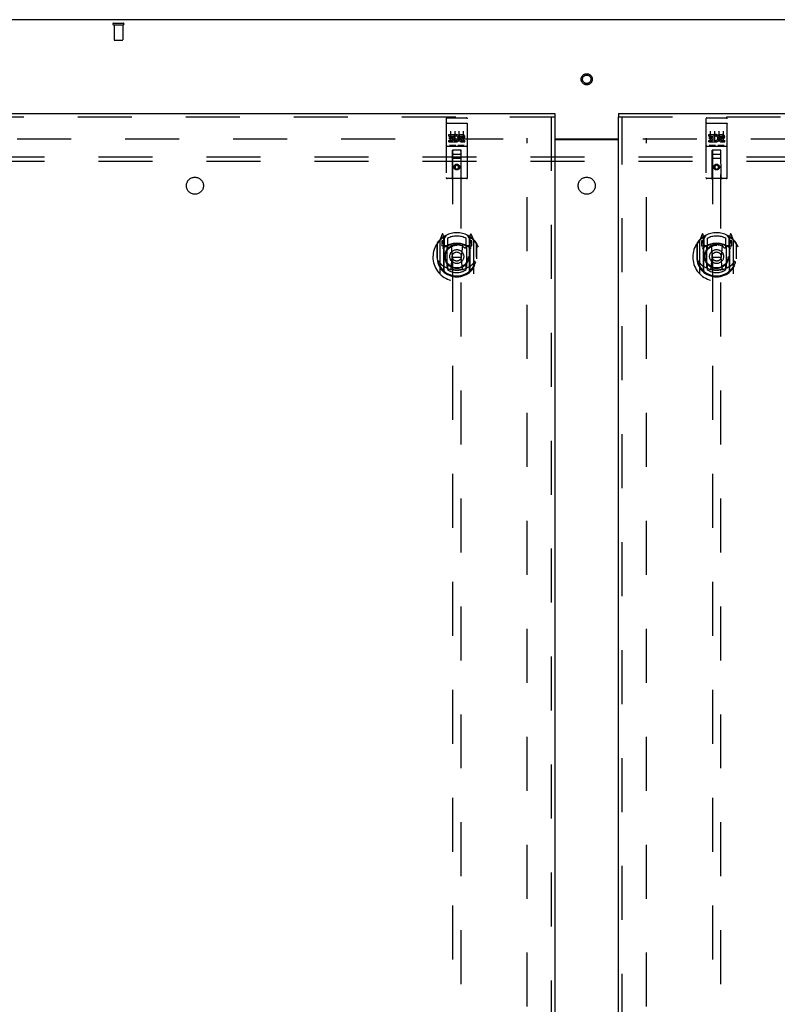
# Model space of a CAD drawing. Header units: inches. Extents: x 0 to 288, y 0 to 186.
# Tile 64 of 73: x 82 to 104, y 106 to 135. Entities that reach past the tile are written whole.
import ezdxf

# ---------------------------------------------------------------- set-up
doc = ezdxf.new("R2010")
doc.units = ezdxf.units.IN
doc.header["$LTSCALE"] = 15.847458
doc.header["$MEASUREMENT"] = 0
doc.linetypes.add('HIDDEN', pattern=[0.2, 0.1, -0.1])
doc.layers.get('0').update_dxf_attribs({"linetype": 'CONTINUOUS'})
for name, color, linetype in [('DEFAULT_2', 8, 'HIDDEN'), ('LEFTHAND_DOOR_ASSEMBLY', 7, 'CONTINUOUS'), ('RIGHTHAND_DOOR_ASSEMBLY', 7, 'CONTINUOUS'), ('SUBPANEL', 7, 'CONTINUOUS')]:
    doc.layers.add(name, color=color, linetype=linetype)

msp = doc.modelspace()

# ---------------------------------------------------------------- linework, layer by layer
at = {"color": 3, "linetype": 'Continuous'}
for p, q in [((137.504, 134.829), (59.858, 134.829)), ((97.743, 131.329), (99.618, 131.329)), ((97.743, 131.314), (99.618, 131.314))]:
    msp.add_line(p, q, dxfattribs=at)
at = {"layer": 'DEFAULT_2', "color": 8, "linetype": 'HIDDEN'}
for p, q in [((84.796, 134.725), (85.08, 134.725)), ((84.796, 134.682), (85.08, 134.682)), ((84.814, 134.682), (84.814, 134.235)), ((85.062, 134.682), (85.062, 134.235)), ((84.824, 134.225), (85.052, 134.225)), ((62.945, 131.329), (97.035, 131.329)), ((96.931, 58.308), (96.931, 131.35)), ((100.326, 131.329), (134.417, 131.329)), ((100.431, 58.308), (100.431, 131.35))]:
    msp.add_line(p, q, dxfattribs=at)
for radius in [0.164, 0.124]:
    msp.add_circle((98.681, 133.079), radius, dxfattribs=at)
for centre, radius, start, end in [((84.796, 134.703), 0.0215, 90, 270), ((85.08, 134.703), 0.0215, 270, 90), ((84.824, 134.235), 0.01, 180, 270), ((85.052, 134.235), 0.01, 270, 360)]:
    msp.add_arc(centre, radius, start, end, dxfattribs=at)
at = {"layer": 'LEFTHAND_DOOR_ASSEMBLY', "color": 3, "linetype": 'Continuous'}
for p, q in [((61.556, 132.079), (97.743, 132.079)), ((97.743, 131.975), (97.743, 57.683))]:
    msp.add_line(p, q, dxfattribs=at)
at = {"layer": 'LEFTHAND_DOOR_ASSEMBLY', "color": 8, "linetype": 'HIDDEN'}
for p, q in [((61.556, 131.975), (97.743, 131.975)), ((94.556, 131.916), (94.556, 130.191)), ((94.586, 131.946), (95.151, 131.946)), ((95.181, 130.191), (95.181, 131.916)), ((97.639, 131.975), (97.639, 57.683)), ((94.572, 131.787), (94.571, 131.787)), ((94.573, 131.788), (94.572, 131.787)), ((94.574, 131.788), (94.573, 131.788)), ((94.574, 131.788), (94.574, 131.788)), ((94.575, 131.788), (94.574, 131.788)), ((94.576, 131.788), (94.575, 131.788)), ((94.577, 131.788), (94.576, 131.788)), ((94.578, 131.788), (94.577, 131.788)), ((94.578, 131.788), (94.578, 131.788)), ((94.579, 131.788), (94.578, 131.788)), ((94.58, 131.788), (94.579, 131.788)), ((94.581, 131.788), (94.58, 131.788)), ((94.582, 131.788), (94.581, 131.788)), ((94.583, 131.788), (94.582, 131.788)), ((94.583, 131.788), (94.583, 131.788)), ((94.584, 131.788), (94.583, 131.788)), ((94.585, 131.788), (94.584, 131.788)), ((94.585, 131.788), (95.151, 131.788)), ((94.681, 131.555), (94.681, 131.249)), ((94.806, 131.555), (94.806, 131.249)), ((94.931, 131.555), (94.931, 131.249)), ((95.056, 131.555), (95.056, 131.249)), ((95.151, 131.788), (95.151, 131.788)), ((95.151, 131.788), (95.152, 131.788)), ((95.152, 131.788), (95.153, 131.788)), ((95.153, 131.788), (95.154, 131.788)), ((95.154, 131.788), (95.155, 131.788)), ((95.155, 131.788), (95.156, 131.788)), ((95.156, 131.788), (95.156, 131.788)), ((95.156, 131.788), (95.157, 131.788)), ((95.157, 131.788), (95.158, 131.788)), ((95.158, 131.788), (95.159, 131.788)), ((95.159, 131.788), (95.16, 131.788)), ((95.16, 131.788), (95.16, 131.788)), ((95.16, 131.788), (95.161, 131.788)), ((95.161, 131.788), (95.162, 131.788)), ((95.162, 131.788), (95.163, 131.788)), ((95.163, 131.788), (95.164, 131.788)), ((94.636, 131.411), (94.636, 131.453)), ((94.636, 131.453), (94.792, 131.453)), ((94.636, 131.411), (94.75, 131.411)), ((94.636, 131.24), (94.636, 131.283)), ((94.636, 131.283), (94.75, 131.283)), ((94.658, 131.326), (94.658, 131.369)), ((94.658, 131.369), (94.75, 131.369)), ((94.658, 131.326), (94.75, 131.326)), ((94.75, 131.369), (94.75, 131.411)), ((94.75, 131.283), (94.75, 131.326)), ((94.792, 131.276), (94.792, 131.453)), ((94.792, 131.276), (94.805, 131.294)), ((94.817, 131.405), (94.8, 131.445)), ((94.949, 131.411), (94.949, 131.453)), ((94.949, 131.453), (95.041, 131.453)), ((94.949, 131.411), (95.041, 131.411)), ((95.009, 131.326), (95.055, 131.326)), ((95.012, 131.367), (95.041, 131.367)), ((95.012, 131.283), (95.105, 131.283)), ((95.105, 131.24), (95.105, 131.283)), ((94.586, 131.118), (95.151, 131.118)), ((94.636, 131.24), (94.792, 131.24)), ((94.829, 131.134), (94.657, 131.134)), ((94.738, 130.191), (94.742, 131.001)), ((94.743, 131.001), (94.742, 131.001)), ((94.743, 131.001), (94.743, 97)), ((94.993, 131.001), (94.743, 131.001)), ((94.792, 131.24), (94.792, 131.253)), ((94.796, 131.251), (94.792, 131.253)), ((95.079, 131.134), (94.907, 131.134)), ((94.993, 97), (94.993, 131.001)), ((94.995, 131.001), (94.993, 131.001)), ((94.998, 130.191), (94.995, 131.001)), ((95.012, 131.24), (95.105, 131.24)), ((94.996, 130.751), (94.74, 130.751)), ((94.783, 130.876), (94.953, 130.876)), ((94.868, 130.573), (94.806, 130.537)), ((94.806, 130.537), (94.806, 130.465)), ((94.806, 130.537), (94.816, 130.531)), ((94.806, 130.465), (94.816, 130.471)), ((94.806, 130.465), (94.868, 130.429)), ((94.868, 130.562), (94.816, 130.531)), ((94.816, 130.531), (94.816, 130.471)), ((94.816, 130.471), (94.868, 130.44)), ((94.868, 130.573), (94.868, 130.562)), ((94.931, 130.537), (94.868, 130.573)), ((94.921, 130.531), (94.868, 130.562)), ((94.868, 130.44), (94.921, 130.471)), ((94.868, 130.429), (94.931, 130.465)), ((94.868, 130.429), (94.868, 130.44)), ((94.931, 130.537), (94.921, 130.531)), ((94.921, 130.471), (94.921, 130.531)), ((94.931, 130.465), (94.921, 130.471)), ((94.931, 130.465), (94.931, 130.537)), ((95.151, 130.161), (94.586, 130.161)), ((94.443, 128.527), (94.372, 128.352)), ((94.465, 128.447), (94.464, 128.447)), ((94.464, 128.447), (94.464, 128.447)), ((94.464, 128.447), (94.464, 128.447)), ((94.486, 128.444), (94.471, 128.524)), ((94.486, 127.427), (94.486, 128.444)), ((94.493, 128.396), (94.563, 128.505)), ((94.493, 127.452), (94.493, 128.455)), ((94.496, 128.431), (94.496, 128.223)), ((94.593, 128.409), (94.593, 128.156)), ((95.143, 128.156), (95.143, 128.409)), ((95.173, 128.505), (95.243, 128.396)), ((95.241, 128.223), (95.241, 128.431)), ((95.243, 127.452), (95.243, 128.455)), ((95.265, 128.524), (95.251, 128.444)), ((95.251, 128.444), (95.251, 127.427)), ((95.272, 128.447), (95.268, 128.45)), ((95.364, 128.352), (95.293, 128.527)), ((94.286, 128.245), (94.286, 127.857)), ((94.293, 128.268), (94.293, 127.811)), ((94.368, 128.341), (94.368, 127.374)), ((94.426, 128.336), (94.426, 128.186)), ((94.493, 128.336), (94.426, 128.336)), ((94.426, 128.186), (94.486, 128.186)), ((94.434, 128.329), (94.463, 128.283)), ((94.586, 128.185), (94.513, 128.185)), ((94.516, 128.203), (94.581, 128.203)), ((94.586, 127.544), (94.586, 128.175)), ((94.705, 128.201), (94.736, 127.857)), ((95.031, 128.201), (95.001, 127.857)), ((95.223, 128.185), (95.151, 128.185)), ((95.151, 128.175), (95.151, 127.544)), ((95.155, 128.203), (95.221, 128.203)), ((95.311, 128.336), (95.243, 128.336)), ((95.251, 128.186), (95.311, 128.186)), ((95.273, 128.283), (95.302, 128.329)), ((95.311, 128.186), (95.311, 128.336)), ((95.368, 127.374), (95.368, 128.341)), ((95.443, 128.268), (95.443, 127.811)), ((95.451, 127.857), (95.451, 128.245)), ((94.286, 127.857), (94.301, 127.857)), ((94.293, 127.811), (94.293, 127.808)), ((94.705, 127.518), (94.736, 127.857)), ((94.736, 127.857), (95.001, 127.857)), ((95.031, 127.518), (95.001, 127.857)), ((95.451, 127.857), (95.436, 127.857)), ((95.443, 127.811), (95.443, 127.808)), ((94.593, 127.595), (94.593, 127.492)), ((95.143, 127.492), (95.143, 127.595))]:
    msp.add_line(p, q, dxfattribs=at)
at = {"layer": 'LEFTHAND_DOOR_ASSEMBLY', "color": 7, "linetype": 'Continuous'}
msp.add_line((97.743, 132.079), (97.743, 131.975), dxfattribs=at)
at = {"layer": 'LEFTHAND_DOOR_ASSEMBLY', "color": 8, "linetype": 'HIDDEN'}
for points in [[(94.571, 131.787), (94.571, 131.787), (94.571, 131.787), (94.57, 131.787), (94.57, 131.787), (94.57, 131.787), (94.569, 131.787), (94.569, 131.787), (94.569, 131.787), (94.568, 131.787), (94.568, 131.787), (94.568, 131.787), (94.567, 131.787), (94.567, 131.787), (94.567, 131.787), (94.566, 131.787), (94.566, 131.786), (94.566, 131.786), (94.565, 131.786), (94.565, 131.786), (94.565, 131.786), (94.564, 131.786), (94.564, 131.786), (94.564, 131.786), (94.563, 131.786), (94.563, 131.786), (94.563, 131.786), (94.563, 131.786), (94.562, 131.786), (94.562, 131.785), (94.562, 131.785), (94.562, 131.785), (94.561, 131.785), (94.561, 131.785), (94.561, 131.785), (94.561, 131.785), (94.56, 131.785), (94.56, 131.785), (94.56, 131.785), (94.56, 131.785), (94.559, 131.785), (94.559, 131.784), (94.559, 131.784), (94.559, 131.784), (94.559, 131.784), (94.559, 131.784), (94.558, 131.784), (94.558, 131.784), (94.558, 131.784), (94.558, 131.784), (94.558, 131.784), (94.558, 131.783), (94.557, 131.783), (94.557, 131.783), (94.557, 131.783), (94.557, 131.783), (94.557, 131.783), (94.557, 131.783), (94.557, 131.783), (94.556, 131.783), (94.556, 131.783), (94.556, 131.782), (94.556, 131.782), (94.556, 131.782), (94.556, 131.782), (94.556, 131.782), (94.556, 131.782), (94.556, 131.782), (94.556, 131.782), (94.556, 131.782), (94.556, 131.782), (94.556, 131.781), (94.556, 131.781), (94.556, 131.781), (94.556, 131.781), (94.556, 131.781), (94.556, 131.781), (94.556, 131.781)], [(95.164, 131.788), (95.164, 131.787), (95.165, 131.787), (95.165, 131.787), (95.165, 131.787), (95.166, 131.787), (95.166, 131.787), (95.167, 131.787), (95.167, 131.787), (95.167, 131.787), (95.168, 131.787), (95.168, 131.787), (95.168, 131.787), (95.169, 131.787), (95.169, 131.787), (95.169, 131.787), (95.17, 131.787), (95.17, 131.787), (95.17, 131.786), (95.171, 131.786), (95.171, 131.786), (95.171, 131.786), (95.171, 131.786), (95.172, 131.786), (95.172, 131.786), (95.172, 131.786), (95.173, 131.786), (95.173, 131.786), (95.173, 131.786), (95.173, 131.786), (95.174, 131.786), (95.174, 131.785), (95.174, 131.785), (95.175, 131.785), (95.175, 131.785), (95.175, 131.785), (95.175, 131.785), (95.175, 131.785), (95.176, 131.785), (95.176, 131.785), (95.176, 131.785), (95.176, 131.785), (95.177, 131.785), (95.177, 131.784), (95.177, 131.784), (95.177, 131.784), (95.177, 131.784), (95.178, 131.784), (95.178, 131.784), (95.178, 131.784), (95.178, 131.784), (95.178, 131.784), (95.178, 131.784), (95.179, 131.783), (95.179, 131.783), (95.179, 131.783), (95.179, 131.783), (95.179, 131.783), (95.179, 131.783), (95.179, 131.783), (95.179, 131.783), (95.18, 131.783), (95.18, 131.783), (95.18, 131.782), (95.18, 131.782), (95.18, 131.782), (95.18, 131.782), (95.18, 131.782), (95.18, 131.782), (95.18, 131.782), (95.18, 131.782), (95.18, 131.782), (95.18, 131.782), (95.18, 131.781), (95.18, 131.781), (95.18, 131.781), (95.181, 131.781), (95.181, 131.781), (95.181, 131.781), (95.181, 131.781)], [(94.657, 131.134), (94.657, 131.134), (94.657, 131.134), (94.657, 131.134), (94.656, 131.134), (94.656, 131.134), (94.656, 131.134), (94.656, 131.134), (94.656, 131.134), (94.655, 131.134), (94.655, 131.134), (94.655, 131.134), (94.655, 131.134), (94.655, 131.134), (94.654, 131.134), (94.654, 131.134), (94.654, 131.134), (94.654, 131.134), (94.654, 131.134), (94.654, 131.135), (94.654, 131.135), (94.653, 131.135), (94.653, 131.135), (94.653, 131.135), (94.653, 131.135), (94.653, 131.135), (94.653, 131.135), (94.653, 131.135), (94.652, 131.135), (94.652, 131.135), (94.652, 131.135), (94.652, 131.135), (94.652, 131.135), (94.652, 131.135), (94.652, 131.135), (94.652, 131.135), (94.651, 131.135), (94.651, 131.135), (94.651, 131.135), (94.651, 131.135), (94.651, 131.135), (94.651, 131.135), (94.651, 131.135), (94.651, 131.135), (94.651, 131.135), (94.651, 131.135), (94.651, 131.135)], [(94.836, 131.135), (94.835, 131.135), (94.835, 131.135), (94.835, 131.135), (94.835, 131.135), (94.835, 131.135), (94.835, 131.135), (94.835, 131.135), (94.835, 131.135), (94.835, 131.135), (94.835, 131.135), (94.834, 131.135), (94.834, 131.135), (94.834, 131.135), (94.834, 131.135), (94.834, 131.135), (94.834, 131.135), (94.834, 131.135), (94.834, 131.135), (94.834, 131.135), (94.833, 131.135), (94.833, 131.135), (94.833, 131.135), (94.833, 131.135), (94.833, 131.135), (94.833, 131.135), (94.833, 131.135), (94.832, 131.135), (94.832, 131.134), (94.832, 131.134), (94.832, 131.134), (94.832, 131.134), (94.832, 131.134), (94.831, 131.134), (94.831, 131.134), (94.831, 131.134), (94.831, 131.134), (94.831, 131.134), (94.831, 131.134), (94.83, 131.134), (94.83, 131.134), (94.83, 131.134), (94.83, 131.134), (94.83, 131.134), (94.829, 131.134), (94.829, 131.134)], [(94.907, 131.134), (94.907, 131.134), (94.907, 131.134), (94.907, 131.134), (94.906, 131.134), (94.906, 131.134), (94.906, 131.134), (94.906, 131.134), (94.906, 131.134), (94.905, 131.134), (94.905, 131.134), (94.905, 131.134), (94.905, 131.134), (94.905, 131.134), (94.904, 131.134), (94.904, 131.134), (94.904, 131.134), (94.904, 131.134), (94.904, 131.134), (94.904, 131.135), (94.904, 131.135), (94.903, 131.135), (94.903, 131.135), (94.903, 131.135), (94.903, 131.135), (94.903, 131.135), (94.903, 131.135), (94.903, 131.135), (94.902, 131.135), (94.902, 131.135), (94.902, 131.135), (94.902, 131.135), (94.902, 131.135), (94.902, 131.135), (94.902, 131.135), (94.902, 131.135), (94.902, 131.135), (94.901, 131.135), (94.901, 131.135), (94.901, 131.135), (94.901, 131.135), (94.901, 131.135), (94.901, 131.135), (94.901, 131.135), (94.901, 131.135), (94.901, 131.135), (94.901, 131.135)], [(95.086, 131.135), (95.085, 131.135), (95.085, 131.135), (95.085, 131.135), (95.085, 131.135), (95.085, 131.135), (95.085, 131.135), (95.085, 131.135), (95.085, 131.135), (95.085, 131.135), (95.085, 131.135), (95.084, 131.135), (95.084, 131.135), (95.084, 131.135), (95.084, 131.135), (95.084, 131.135), (95.084, 131.135), (95.084, 131.135), (95.084, 131.135), (95.084, 131.135), (95.083, 131.135), (95.083, 131.135), (95.083, 131.135), (95.083, 131.135), (95.083, 131.135), (95.083, 131.135), (95.083, 131.135), (95.082, 131.135), (95.082, 131.134), (95.082, 131.134), (95.082, 131.134), (95.082, 131.134), (95.082, 131.134), (95.081, 131.134), (95.081, 131.134), (95.081, 131.134), (95.081, 131.134), (95.081, 131.134), (95.081, 131.134), (95.08, 131.134), (95.08, 131.134), (95.08, 131.134), (95.08, 131.134), (95.08, 131.134), (95.079, 131.134), (95.079, 131.134)], [(94.336, 127.744), (94.339, 127.739), (94.342, 127.734), (94.345, 127.729), (94.348, 127.724), (94.35, 127.72), (94.353, 127.715), (94.356, 127.711), (94.358, 127.707), (94.361, 127.704), (94.363, 127.7), (94.366, 127.697), (94.368, 127.693), (94.371, 127.69), (94.373, 127.687), (94.375, 127.684), (94.377, 127.681), (94.38, 127.678), (94.382, 127.676), (94.384, 127.673), (94.386, 127.671), (94.388, 127.668), (94.39, 127.666), (94.392, 127.664), (94.394, 127.662), (94.395, 127.66), (94.397, 127.658), (94.399, 127.656), (94.401, 127.654), (94.403, 127.653), (94.404, 127.651), (94.406, 127.649), (94.408, 127.648), (94.409, 127.646), (94.411, 127.645), (94.412, 127.644), (94.414, 127.642)], [(95.056, 127.5), (95.051, 127.499), (95.045, 127.498), (95.04, 127.496), (95.034, 127.495), (95.029, 127.494), (95.023, 127.492), (95.018, 127.491), (95.013, 127.49), (95.007, 127.489), (95.002, 127.488), (94.996, 127.487), (94.991, 127.486), (94.985, 127.485), (94.98, 127.484), (94.974, 127.483), (94.968, 127.482), (94.963, 127.481), (94.957, 127.48), (94.952, 127.48), (94.946, 127.479), (94.941, 127.479), (94.935, 127.478), (94.93, 127.477), (94.924, 127.477), (94.918, 127.477), (94.913, 127.476), (94.907, 127.476), (94.902, 127.476), (94.896, 127.475), (94.89, 127.475), (94.885, 127.475), (94.879, 127.475), (94.874, 127.475), (94.868, 127.475), (94.862, 127.475), (94.857, 127.475), (94.851, 127.475), (94.846, 127.475), (94.84, 127.475), (94.834, 127.476), (94.829, 127.476), (94.823, 127.476), (94.818, 127.477), (94.812, 127.477), (94.807, 127.477), (94.801, 127.478), (94.795, 127.479), (94.79, 127.479), (94.784, 127.48), (94.779, 127.48), (94.773, 127.481), (94.768, 127.482), (94.762, 127.483), (94.757, 127.484), (94.751, 127.485), (94.746, 127.486), (94.74, 127.487), (94.735, 127.488), (94.729, 127.489), (94.724, 127.49), (94.718, 127.491), (94.713, 127.492), (94.707, 127.494), (94.702, 127.495), (94.696, 127.496), (94.691, 127.498), (94.685, 127.499), (94.68, 127.5)], [(95.322, 127.642), (95.324, 127.644), (95.325, 127.645), (95.327, 127.646), (95.329, 127.648), (95.33, 127.649), (95.332, 127.651), (95.334, 127.653), (95.335, 127.654), (95.337, 127.656), (95.339, 127.658), (95.341, 127.66), (95.342, 127.662), (95.344, 127.664), (95.346, 127.666), (95.348, 127.668), (95.35, 127.671), (95.352, 127.673), (95.354, 127.676), (95.357, 127.678), (95.359, 127.681), (95.361, 127.684), (95.363, 127.687), (95.365, 127.69), (95.368, 127.693), (95.37, 127.697), (95.373, 127.7), (95.375, 127.704), (95.378, 127.707), (95.38, 127.711), (95.383, 127.715), (95.386, 127.72), (95.389, 127.724), (95.391, 127.729), (95.394, 127.734), (95.397, 127.739), (95.401, 127.744)]]:
    msp.add_lwpolyline(points, dxfattribs=at)
for centre, radius in [((94.868, 130.501), 0.085), ((94.868, 130.501), 0.0845), ((94.868, 127.875), 0.35), ((94.868, 127.875), 0.335), ((94.868, 127.875), 0.205), ((94.868, 127.875), 0.133)]:
    msp.add_circle(centre, radius, dxfattribs=at)
for centre, radius, start, end in [((94.586, 131.916), 0.03, 90, 180), ((95.151, 131.916), 0.03, 0, 90), ((94.842, 131.347), 0.107, 244.2636, 113.4027), ((94.842, 131.347), 0.0639, 234.8895, 113.4026), ((95.012, 131.304), 0.0635, 90, 270), ((95.012, 131.305), 0.0219, 100.307, 270), ((95.041, 131.389), 0.0644, 282.2995, 90.0775), ((95.041, 131.389), 0.0219, 269.9011, 90), ((94.586, 131.088), 0.03, 90, 180), ((94.783, 130.961), 0.04, 90, 180), ((94.953, 130.961), 0.04, 0, 90), ((95.151, 131.088), 0.03, 0, 90), ((94.783, 130.916), 0.04, 180, 270), ((94.953, 130.916), 0.04, 270, 360), ((94.586, 130.191), 0.03, 180, 270), ((94.708, 130.191), 0.03, 270, 360), ((95.028, 130.191), 0.03, 180, 270), ((95.151, 130.191), 0.03, 270, 360), ((94.868, 127.857), 0.7, 125.5126, 54.4874), ((94.868, 127.875), 0.7, 35.2961, 144.7039), ((94.457, 128.522), 0.015, 10, 158.1959), ((94.473, 128.411), 0.02, 0, 125.5126), ((94.476, 128.431), 0.02, 0, 125.2543), ((94.513, 128.455), 0.02, 121.4688, 179.9992), ((94.868, 127.875), 0.6, 62.7204, 117.2796), ((95.223, 128.455), 0.02, 0, 58.5295), ((95.261, 128.431), 0.02, 54.7457, 180), ((95.263, 128.411), 0.02, 54.4874, 180), ((95.28, 128.522), 0.015, 21.8041, 170), ((94.313, 128.268), 0.02, 144.7039, 180), ((94.383, 128.341), 0.015, 135.0748, 180), ((94.438, 128.331), 0.005, 90, 212.6792), ((94.868, 127.545), 0.7, 53.2319, 126.7681), ((94.305, 128.181), 0.188, 0, 32.6792), ((94.513, 128.205), 0.02, 180, 270), ((94.516, 128.223), 0.02, 180, 270), ((94.581, 128.223), 0.02, 270, 293.464), ((94.601, 128.175), 0.015, 112.9863, 180), ((94.868, 127.563), 0.7, 66.536, 113.464), ((94.623, 128.156), 0.03, 180, 311.1261), ((94.868, 127.875), 0.343, 48.8739, 131.1261), ((94.685, 128.2), 0.02, 5.0796, 105.6131), ((95.051, 128.2), 0.02, 74.3869, 174.9204), ((95.113, 128.156), 0.03, 228.8739, 360), ((95.136, 128.175), 0.015, 0, 67.0137), ((95.155, 128.223), 0.02, 246.536, 270), ((95.221, 128.223), 0.02, 270, 360), ((95.223, 128.205), 0.02, 270, 360), ((95.431, 128.181), 0.188, 147.3208, 180), ((95.298, 128.331), 0.005, 327.3208, 90), ((95.353, 128.341), 0.015, 0, 44.9252), ((95.423, 128.268), 0.02, 0, 35.2961), ((94.868, 127.86), 0.583, 180.2464, 359.7536), ((94.313, 127.811), 0.02, 180, 187.6622), ((94.868, 127.885), 0.58, 187.6622, 352.3378), ((95.423, 127.811), 0.02, 352.3378, 360), ((94.868, 128.175), 0.7, 229.529, 310.471), ((94.601, 127.544), 0.015, 180, 247.0137), ((94.623, 127.595), 0.03, 48.8739, 180), ((94.868, 127.875), 0.343, 228.8739, 311.1261), ((94.685, 127.52), 0.02, 254.4248, 354.9204), ((95.051, 127.52), 0.02, 185.0796, 285.5752), ((95.113, 127.595), 0.03, 0, 131.1261), ((95.136, 127.544), 0.015, 292.9863, 360), ((94.383, 127.374), 0.015, 180, 224.9252), ((94.501, 127.427), 0.015, 180, 229.6413), ((94.513, 127.452), 0.02, 180, 230.6594), ((94.868, 127.885), 0.48, 235.0461, 304.9539), ((95.223, 127.452), 0.02, 309.3378, 359.9984), ((95.236, 127.427), 0.015, 310.3587, 360), ((95.353, 127.374), 0.015, 315.0748, 360)]:
    msp.add_arc(centre, radius, start, end, dxfattribs=at)
at = {"layer": 'RIGHTHAND_DOOR_ASSEMBLY', "color": 7, "linetype": 'Continuous'}
msp.add_line((99.618, 132.079), (99.618, 131.975), dxfattribs=at)
at = {"layer": 'RIGHTHAND_DOOR_ASSEMBLY', "color": 3, "linetype": 'Continuous'}
for p, q in [((99.618, 132.079), (135.806, 132.079)), ((99.618, 57.683), (99.618, 131.975))]:
    msp.add_line(p, q, dxfattribs=at)
at = {"layer": 'RIGHTHAND_DOOR_ASSEMBLY', "color": 8, "linetype": 'HIDDEN'}
for p, q in [((99.618, 131.975), (135.806, 131.975)), ((99.722, 57.683), (99.722, 131.975)), ((102.181, 131.916), (102.181, 130.191)), ((102.211, 131.946), (102.776, 131.946)), ((102.806, 130.191), (102.806, 131.916)), ((102.197, 131.787), (102.196, 131.787)), ((102.198, 131.788), (102.197, 131.787)), ((102.199, 131.788), (102.198, 131.788)), ((102.199, 131.788), (102.199, 131.788)), ((102.2, 131.788), (102.199, 131.788)), ((102.201, 131.788), (102.2, 131.788)), ((102.202, 131.788), (102.201, 131.788)), ((102.203, 131.788), (102.202, 131.788)), ((102.203, 131.788), (102.203, 131.788)), ((102.204, 131.788), (102.203, 131.788)), ((102.205, 131.788), (102.204, 131.788)), ((102.206, 131.788), (102.205, 131.788)), ((102.207, 131.788), (102.206, 131.788)), ((102.208, 131.788), (102.207, 131.788)), ((102.208, 131.788), (102.208, 131.788)), ((102.209, 131.788), (102.208, 131.788)), ((102.21, 131.788), (102.209, 131.788)), ((102.21, 131.788), (102.776, 131.788)), ((102.306, 131.555), (102.306, 131.249)), ((102.431, 131.555), (102.431, 131.249)), ((102.556, 131.555), (102.556, 131.249)), ((102.681, 131.555), (102.681, 131.249)), ((102.776, 131.788), (102.776, 131.788)), ((102.776, 131.788), (102.777, 131.788)), ((102.777, 131.788), (102.778, 131.788)), ((102.778, 131.788), (102.779, 131.788)), ((102.779, 131.788), (102.78, 131.788)), ((102.78, 131.788), (102.781, 131.788)), ((102.781, 131.788), (102.781, 131.788)), ((102.781, 131.788), (102.782, 131.788)), ((102.782, 131.788), (102.783, 131.788)), ((102.783, 131.788), (102.784, 131.788)), ((102.784, 131.788), (102.785, 131.788)), ((102.785, 131.788), (102.785, 131.788)), ((102.785, 131.788), (102.786, 131.788)), ((102.786, 131.788), (102.787, 131.788)), ((102.787, 131.788), (102.788, 131.788)), ((102.788, 131.788), (102.789, 131.788)), ((102.261, 131.411), (102.261, 131.453)), ((102.261, 131.453), (102.417, 131.453)), ((102.261, 131.411), (102.375, 131.411)), ((102.261, 131.24), (102.261, 131.283)), ((102.261, 131.283), (102.375, 131.283)), ((102.283, 131.326), (102.283, 131.369)), ((102.283, 131.369), (102.375, 131.369)), ((102.283, 131.326), (102.375, 131.326)), ((102.375, 131.369), (102.375, 131.411)), ((102.375, 131.283), (102.375, 131.326)), ((102.417, 131.276), (102.417, 131.453)), ((102.417, 131.276), (102.43, 131.294)), ((102.442, 131.405), (102.425, 131.445)), ((102.574, 131.411), (102.574, 131.453)), ((102.574, 131.453), (102.666, 131.453)), ((102.574, 131.411), (102.666, 131.411)), ((102.634, 131.326), (102.68, 131.326)), ((102.637, 131.367), (102.666, 131.367)), ((102.637, 131.283), (102.73, 131.283)), ((102.73, 131.24), (102.73, 131.283)), ((102.211, 131.118), (102.776, 131.118)), ((102.261, 131.24), (102.417, 131.24)), ((102.454, 131.134), (102.282, 131.134)), ((102.363, 130.191), (102.367, 131.001)), ((102.368, 131.001), (102.367, 131.001)), ((102.368, 131.001), (102.368, 97)), ((102.618, 131.001), (102.368, 131.001)), ((102.417, 131.24), (102.417, 131.253)), ((102.421, 131.251), (102.417, 131.253)), ((102.704, 131.134), (102.532, 131.134)), ((102.618, 97), (102.618, 131.001)), ((102.62, 131.001), (102.618, 131.001)), ((102.623, 130.191), (102.62, 131.001)), ((102.637, 131.24), (102.73, 131.24)), ((102.621, 130.751), (102.365, 130.751)), ((102.408, 130.876), (102.578, 130.876)), ((102.493, 130.573), (102.431, 130.537)), ((102.431, 130.537), (102.431, 130.465)), ((102.431, 130.537), (102.441, 130.531)), ((102.431, 130.465), (102.441, 130.471)), ((102.431, 130.465), (102.493, 130.429)), ((102.493, 130.562), (102.441, 130.531)), ((102.441, 130.531), (102.441, 130.471)), ((102.441, 130.471), (102.493, 130.44)), ((102.493, 130.573), (102.493, 130.562)), ((102.556, 130.537), (102.493, 130.573)), ((102.546, 130.531), (102.493, 130.562)), ((102.493, 130.44), (102.546, 130.471)), ((102.493, 130.429), (102.556, 130.465)), ((102.493, 130.429), (102.493, 130.44)), ((102.556, 130.537), (102.546, 130.531)), ((102.546, 130.471), (102.546, 130.531)), ((102.556, 130.465), (102.546, 130.471)), ((102.556, 130.465), (102.556, 130.537)), ((102.776, 130.161), (102.211, 130.161)), ((102.068, 128.527), (101.997, 128.352)), ((102.09, 128.447), (102.089, 128.447)), ((102.089, 128.447), (102.089, 128.447)), ((102.089, 128.447), (102.089, 128.447)), ((102.111, 128.444), (102.096, 128.524)), ((102.111, 127.427), (102.111, 128.444)), ((102.118, 128.396), (102.188, 128.505)), ((102.118, 127.452), (102.118, 128.455)), ((102.121, 128.431), (102.121, 128.223)), ((102.218, 128.409), (102.218, 128.156)), ((102.768, 128.156), (102.768, 128.409)), ((102.798, 128.505), (102.868, 128.396)), ((102.866, 128.223), (102.866, 128.431)), ((102.868, 127.452), (102.868, 128.455)), ((102.89, 128.524), (102.876, 128.444)), ((102.876, 128.444), (102.876, 127.427)), ((102.897, 128.447), (102.893, 128.45)), ((102.989, 128.352), (102.918, 128.527)), ((101.911, 128.245), (101.911, 127.857)), ((101.918, 128.268), (101.918, 127.811)), ((101.993, 128.341), (101.993, 127.374)), ((102.051, 128.336), (102.051, 128.186)), ((102.118, 128.336), (102.051, 128.336)), ((102.051, 128.186), (102.111, 128.186)), ((102.059, 128.329), (102.088, 128.283)), ((102.211, 128.185), (102.138, 128.185)), ((102.141, 128.203), (102.206, 128.203)), ((102.211, 127.544), (102.211, 128.175)), ((102.33, 128.201), (102.361, 127.857)), ((102.656, 128.201), (102.626, 127.857)), ((102.848, 128.185), (102.776, 128.185)), ((102.776, 128.175), (102.776, 127.544)), ((102.78, 128.203), (102.846, 128.203)), ((102.936, 128.336), (102.868, 128.336)), ((102.876, 128.186), (102.936, 128.186)), ((102.898, 128.283), (102.927, 128.329)), ((102.936, 128.186), (102.936, 128.336)), ((102.993, 127.374), (102.993, 128.341)), ((103.068, 128.268), (103.068, 127.811)), ((103.076, 127.857), (103.076, 128.245)), ((101.911, 127.857), (101.926, 127.857)), ((101.918, 127.811), (101.918, 127.808)), ((102.33, 127.518), (102.361, 127.857)), ((102.361, 127.857), (102.626, 127.857)), ((102.656, 127.518), (102.626, 127.857)), ((103.076, 127.857), (103.061, 127.857)), ((103.068, 127.811), (103.068, 127.808)), ((102.218, 127.595), (102.218, 127.492)), ((102.768, 127.492), (102.768, 127.595))]:
    msp.add_line(p, q, dxfattribs=at)
for points in [[(102.196, 131.787), (102.196, 131.787), (102.196, 131.787), (102.195, 131.787), (102.195, 131.787), (102.195, 131.787), (102.194, 131.787), (102.194, 131.787), (102.194, 131.787), (102.193, 131.787), (102.193, 131.787), (102.193, 131.787), (102.192, 131.787), (102.192, 131.787), (102.192, 131.787), (102.191, 131.787), (102.191, 131.786), (102.191, 131.786), (102.19, 131.786), (102.19, 131.786), (102.19, 131.786), (102.189, 131.786), (102.189, 131.786), (102.189, 131.786), (102.188, 131.786), (102.188, 131.786), (102.188, 131.786), (102.188, 131.786), (102.187, 131.786), (102.187, 131.785), (102.187, 131.785), (102.187, 131.785), (102.186, 131.785), (102.186, 131.785), (102.186, 131.785), (102.186, 131.785), (102.185, 131.785), (102.185, 131.785), (102.185, 131.785), (102.185, 131.785), (102.184, 131.785), (102.184, 131.784), (102.184, 131.784), (102.184, 131.784), (102.184, 131.784), (102.184, 131.784), (102.183, 131.784), (102.183, 131.784), (102.183, 131.784), (102.183, 131.784), (102.183, 131.784), (102.183, 131.783), (102.182, 131.783), (102.182, 131.783), (102.182, 131.783), (102.182, 131.783), (102.182, 131.783), (102.182, 131.783), (102.182, 131.783), (102.181, 131.783), (102.181, 131.783), (102.181, 131.782), (102.181, 131.782), (102.181, 131.782), (102.181, 131.782), (102.181, 131.782), (102.181, 131.782), (102.181, 131.782), (102.181, 131.782), (102.181, 131.782), (102.181, 131.782), (102.181, 131.781), (102.181, 131.781), (102.181, 131.781), (102.181, 131.781), (102.181, 131.781), (102.181, 131.781), (102.181, 131.781)], [(102.789, 131.788), (102.789, 131.787), (102.79, 131.787), (102.79, 131.787), (102.79, 131.787), (102.791, 131.787), (102.791, 131.787), (102.792, 131.787), (102.792, 131.787), (102.792, 131.787), (102.793, 131.787), (102.793, 131.787), (102.793, 131.787), (102.794, 131.787), (102.794, 131.787), (102.794, 131.787), (102.795, 131.787), (102.795, 131.787), (102.795, 131.786), (102.796, 131.786), (102.796, 131.786), (102.796, 131.786), (102.796, 131.786), (102.797, 131.786), (102.797, 131.786), (102.797, 131.786), (102.798, 131.786), (102.798, 131.786), (102.798, 131.786), (102.798, 131.786), (102.799, 131.786), (102.799, 131.785), (102.799, 131.785), (102.8, 131.785), (102.8, 131.785), (102.8, 131.785), (102.8, 131.785), (102.8, 131.785), (102.801, 131.785), (102.801, 131.785), (102.801, 131.785), (102.801, 131.785), (102.802, 131.785), (102.802, 131.784), (102.802, 131.784), (102.802, 131.784), (102.802, 131.784), (102.803, 131.784), (102.803, 131.784), (102.803, 131.784), (102.803, 131.784), (102.803, 131.784), (102.803, 131.784), (102.804, 131.783), (102.804, 131.783), (102.804, 131.783), (102.804, 131.783), (102.804, 131.783), (102.804, 131.783), (102.804, 131.783), (102.804, 131.783), (102.805, 131.783), (102.805, 131.783), (102.805, 131.782), (102.805, 131.782), (102.805, 131.782), (102.805, 131.782), (102.805, 131.782), (102.805, 131.782), (102.805, 131.782), (102.805, 131.782), (102.805, 131.782), (102.805, 131.782), (102.805, 131.781), (102.805, 131.781), (102.805, 131.781), (102.806, 131.781), (102.806, 131.781), (102.806, 131.781), (102.806, 131.781)], [(102.282, 131.134), (102.282, 131.134), (102.282, 131.134), (102.282, 131.134), (102.281, 131.134), (102.281, 131.134), (102.281, 131.134), (102.281, 131.134), (102.281, 131.134), (102.28, 131.134), (102.28, 131.134), (102.28, 131.134), (102.28, 131.134), (102.28, 131.134), (102.279, 131.134), (102.279, 131.134), (102.279, 131.134), (102.279, 131.134), (102.279, 131.134), (102.279, 131.135), (102.279, 131.135), (102.278, 131.135), (102.278, 131.135), (102.278, 131.135), (102.278, 131.135), (102.278, 131.135), (102.278, 131.135), (102.278, 131.135), (102.277, 131.135), (102.277, 131.135), (102.277, 131.135), (102.277, 131.135), (102.277, 131.135), (102.277, 131.135), (102.277, 131.135), (102.277, 131.135), (102.276, 131.135), (102.276, 131.135), (102.276, 131.135), (102.276, 131.135), (102.276, 131.135), (102.276, 131.135), (102.276, 131.135), (102.276, 131.135), (102.276, 131.135), (102.276, 131.135), (102.276, 131.135)], [(102.461, 131.135), (102.46, 131.135), (102.46, 131.135), (102.46, 131.135), (102.46, 131.135), (102.46, 131.135), (102.46, 131.135), (102.46, 131.135), (102.46, 131.135), (102.46, 131.135), (102.46, 131.135), (102.459, 131.135), (102.459, 131.135), (102.459, 131.135), (102.459, 131.135), (102.459, 131.135), (102.459, 131.135), (102.459, 131.135), (102.459, 131.135), (102.459, 131.135), (102.458, 131.135), (102.458, 131.135), (102.458, 131.135), (102.458, 131.135), (102.458, 131.135), (102.458, 131.135), (102.458, 131.135), (102.457, 131.135), (102.457, 131.134), (102.457, 131.134), (102.457, 131.134), (102.457, 131.134), (102.457, 131.134), (102.456, 131.134), (102.456, 131.134), (102.456, 131.134), (102.456, 131.134), (102.456, 131.134), (102.456, 131.134), (102.455, 131.134), (102.455, 131.134), (102.455, 131.134), (102.455, 131.134), (102.455, 131.134), (102.454, 131.134), (102.454, 131.134)], [(102.532, 131.134), (102.532, 131.134), (102.532, 131.134), (102.532, 131.134), (102.531, 131.134), (102.531, 131.134), (102.531, 131.134), (102.531, 131.134), (102.531, 131.134), (102.53, 131.134), (102.53, 131.134), (102.53, 131.134), (102.53, 131.134), (102.53, 131.134), (102.529, 131.134), (102.529, 131.134), (102.529, 131.134), (102.529, 131.134), (102.529, 131.134), (102.529, 131.135), (102.529, 131.135), (102.528, 131.135), (102.528, 131.135), (102.528, 131.135), (102.528, 131.135), (102.528, 131.135), (102.528, 131.135), (102.528, 131.135), (102.527, 131.135), (102.527, 131.135), (102.527, 131.135), (102.527, 131.135), (102.527, 131.135), (102.527, 131.135), (102.527, 131.135), (102.527, 131.135), (102.527, 131.135), (102.526, 131.135), (102.526, 131.135), (102.526, 131.135), (102.526, 131.135), (102.526, 131.135), (102.526, 131.135), (102.526, 131.135), (102.526, 131.135), (102.526, 131.135), (102.526, 131.135)], [(102.711, 131.135), (102.71, 131.135), (102.71, 131.135), (102.71, 131.135), (102.71, 131.135), (102.71, 131.135), (102.71, 131.135), (102.71, 131.135), (102.71, 131.135), (102.71, 131.135), (102.71, 131.135), (102.709, 131.135), (102.709, 131.135), (102.709, 131.135), (102.709, 131.135), (102.709, 131.135), (102.709, 131.135), (102.709, 131.135), (102.709, 131.135), (102.709, 131.135), (102.708, 131.135), (102.708, 131.135), (102.708, 131.135), (102.708, 131.135), (102.708, 131.135), (102.708, 131.135), (102.708, 131.135), (102.707, 131.135), (102.707, 131.134), (102.707, 131.134), (102.707, 131.134), (102.707, 131.134), (102.707, 131.134), (102.706, 131.134), (102.706, 131.134), (102.706, 131.134), (102.706, 131.134), (102.706, 131.134), (102.706, 131.134), (102.705, 131.134), (102.705, 131.134), (102.705, 131.134), (102.705, 131.134), (102.705, 131.134), (102.704, 131.134), (102.704, 131.134)], [(101.961, 127.744), (101.964, 127.739), (101.967, 127.734), (101.97, 127.729), (101.973, 127.724), (101.975, 127.72), (101.978, 127.715), (101.981, 127.711), (101.983, 127.707), (101.986, 127.704), (101.988, 127.7), (101.991, 127.697), (101.993, 127.693), (101.996, 127.69), (101.998, 127.687), (102, 127.684), (102.002, 127.681), (102.005, 127.678), (102.007, 127.676), (102.009, 127.673), (102.011, 127.671), (102.013, 127.668), (102.015, 127.666), (102.017, 127.664), (102.019, 127.662), (102.02, 127.66), (102.022, 127.658), (102.024, 127.656), (102.026, 127.654), (102.028, 127.653), (102.029, 127.651), (102.031, 127.649), (102.033, 127.648), (102.034, 127.646), (102.036, 127.645), (102.037, 127.644), (102.039, 127.642)], [(102.681, 127.5), (102.676, 127.499), (102.67, 127.498), (102.665, 127.496), (102.659, 127.495), (102.654, 127.494), (102.648, 127.492), (102.643, 127.491), (102.638, 127.49), (102.632, 127.489), (102.627, 127.488), (102.621, 127.487), (102.616, 127.486), (102.61, 127.485), (102.605, 127.484), (102.599, 127.483), (102.593, 127.482), (102.588, 127.481), (102.582, 127.48), (102.577, 127.48), (102.571, 127.479), (102.566, 127.479), (102.56, 127.478), (102.555, 127.477), (102.549, 127.477), (102.543, 127.477), (102.538, 127.476), (102.532, 127.476), (102.527, 127.476), (102.521, 127.475), (102.515, 127.475), (102.51, 127.475), (102.504, 127.475), (102.499, 127.475), (102.493, 127.475), (102.487, 127.475), (102.482, 127.475), (102.476, 127.475), (102.471, 127.475), (102.465, 127.475), (102.459, 127.476), (102.454, 127.476), (102.448, 127.476), (102.443, 127.477), (102.437, 127.477), (102.432, 127.477), (102.426, 127.478), (102.42, 127.479), (102.415, 127.479), (102.409, 127.48), (102.404, 127.48), (102.398, 127.481), (102.393, 127.482), (102.387, 127.483), (102.382, 127.484), (102.376, 127.485), (102.371, 127.486), (102.365, 127.487), (102.36, 127.488), (102.354, 127.489), (102.349, 127.49), (102.343, 127.491), (102.338, 127.492), (102.332, 127.494), (102.327, 127.495), (102.321, 127.496), (102.316, 127.498), (102.31, 127.499), (102.305, 127.5)], [(102.947, 127.642), (102.949, 127.644), (102.95, 127.645), (102.952, 127.646), (102.954, 127.648), (102.955, 127.649), (102.957, 127.651), (102.959, 127.653), (102.96, 127.654), (102.962, 127.656), (102.964, 127.658), (102.966, 127.66), (102.967, 127.662), (102.969, 127.664), (102.971, 127.666), (102.973, 127.668), (102.975, 127.671), (102.977, 127.673), (102.979, 127.676), (102.982, 127.678), (102.984, 127.681), (102.986, 127.684), (102.988, 127.687), (102.99, 127.69), (102.993, 127.693), (102.995, 127.697), (102.998, 127.7), (103, 127.704), (103.003, 127.707), (103.005, 127.711), (103.008, 127.715), (103.011, 127.72), (103.014, 127.724), (103.016, 127.729), (103.019, 127.734), (103.022, 127.739), (103.026, 127.744)]]:
    msp.add_lwpolyline(points, dxfattribs=at)
for centre, radius in [((102.493, 130.501), 0.085), ((102.493, 130.501), 0.0845), ((102.493, 127.875), 0.35), ((102.493, 127.875), 0.335), ((102.493, 127.875), 0.205), ((102.493, 127.875), 0.133)]:
    msp.add_circle(centre, radius, dxfattribs=at)
for centre, radius, start, end in [((102.211, 131.916), 0.03, 90, 180), ((102.776, 131.916), 0.03, 0, 90), ((102.467, 131.347), 0.107, 244.2636, 113.4027), ((102.467, 131.347), 0.0639, 234.8895, 113.4026), ((102.637, 131.304), 0.0635, 90, 270), ((102.637, 131.305), 0.0219, 100.307, 270), ((102.666, 131.389), 0.0644, 282.2995, 90.0775), ((102.666, 131.389), 0.0219, 269.9011, 90), ((102.211, 131.088), 0.03, 90, 180), ((102.408, 130.961), 0.04, 90, 180), ((102.578, 130.961), 0.04, 0, 90), ((102.776, 131.088), 0.03, 0, 90), ((102.408, 130.916), 0.04, 180, 270), ((102.578, 130.916), 0.04, 270, 360), ((102.211, 130.191), 0.03, 180, 270), ((102.333, 130.191), 0.03, 270, 360), ((102.653, 130.191), 0.03, 180, 270), ((102.776, 130.191), 0.03, 270, 360), ((102.493, 127.857), 0.7, 125.5126, 54.4874), ((102.493, 127.875), 0.7, 35.2961, 144.7039), ((102.082, 128.522), 0.015, 10, 158.1959), ((102.098, 128.411), 0.02, 0, 125.5126), ((102.101, 128.431), 0.02, 0, 125.2543), ((102.138, 128.455), 0.02, 121.4688, 179.9992), ((102.493, 127.875), 0.6, 62.7204, 117.2796), ((102.848, 128.455), 0.02, 0, 58.5295), ((102.886, 128.431), 0.02, 54.7457, 180), ((102.888, 128.411), 0.02, 54.4874, 180), ((102.905, 128.522), 0.015, 21.8041, 170), ((101.938, 128.268), 0.02, 144.7039, 180), ((102.008, 128.341), 0.015, 135.0748, 180), ((102.063, 128.331), 0.005, 90, 212.6792), ((102.493, 127.545), 0.7, 53.2319, 126.7681), ((101.93, 128.181), 0.188, 0, 32.6792), ((102.138, 128.205), 0.02, 180, 270), ((102.141, 128.223), 0.02, 180, 270), ((102.206, 128.223), 0.02, 270, 293.464), ((102.226, 128.175), 0.015, 112.9863, 180), ((102.493, 127.563), 0.7, 66.536, 113.464), ((102.248, 128.156), 0.03, 180, 311.1261), ((102.493, 127.875), 0.343, 48.8739, 131.1261), ((102.31, 128.2), 0.02, 5.0796, 105.6131), ((102.676, 128.2), 0.02, 74.3869, 174.9204), ((102.738, 128.156), 0.03, 228.8739, 360), ((102.761, 128.175), 0.015, 0, 67.0137), ((102.78, 128.223), 0.02, 246.536, 270), ((102.846, 128.223), 0.02, 270, 360), ((102.848, 128.205), 0.02, 270, 360), ((103.056, 128.181), 0.188, 147.3208, 180), ((102.923, 128.331), 0.005, 327.3208, 90), ((102.978, 128.341), 0.015, 0, 44.9252), ((103.048, 128.268), 0.02, 0, 35.2961), ((102.493, 127.86), 0.583, 180.2464, 359.7536), ((101.938, 127.811), 0.02, 180, 187.6622), ((102.493, 127.885), 0.58, 187.6622, 352.3378), ((103.048, 127.811), 0.02, 352.3378, 360), ((102.493, 128.175), 0.7, 229.529, 310.471), ((102.226, 127.544), 0.015, 180, 247.0137), ((102.248, 127.595), 0.03, 48.8739, 180), ((102.493, 127.875), 0.343, 228.8739, 311.1261), ((102.31, 127.52), 0.02, 254.4248, 354.9204), ((102.676, 127.52), 0.02, 185.0796, 285.5752), ((102.738, 127.595), 0.03, 0, 131.1261), ((102.761, 127.544), 0.015, 292.9863, 360), ((102.008, 127.374), 0.015, 180, 224.9252), ((102.126, 127.427), 0.015, 180, 229.6413), ((102.138, 127.452), 0.02, 180, 230.6594), ((102.493, 127.885), 0.48, 235.0461, 304.9539), ((102.848, 127.452), 0.02, 309.3378, 359.9984), ((102.861, 127.427), 0.015, 310.3587, 360), ((102.978, 127.374), 0.015, 315.0748, 360)]:
    msp.add_arc(centre, radius, start, end, dxfattribs=at)
at = {"layer": 'SUBPANEL', "color": 8, "linetype": 'HIDDEN'}
for p, q in [((65.337, 130.798), (132.024, 130.798)), ((65.337, 130.673), (132.024, 130.673))]:
    msp.add_line(p, q, dxfattribs=at)
for centre in [(87.181, 129.954), (98.681, 129.954)]:
    msp.add_circle(centre, 0.25, dxfattribs=at)

doc.saveas('drawing.dxf')
